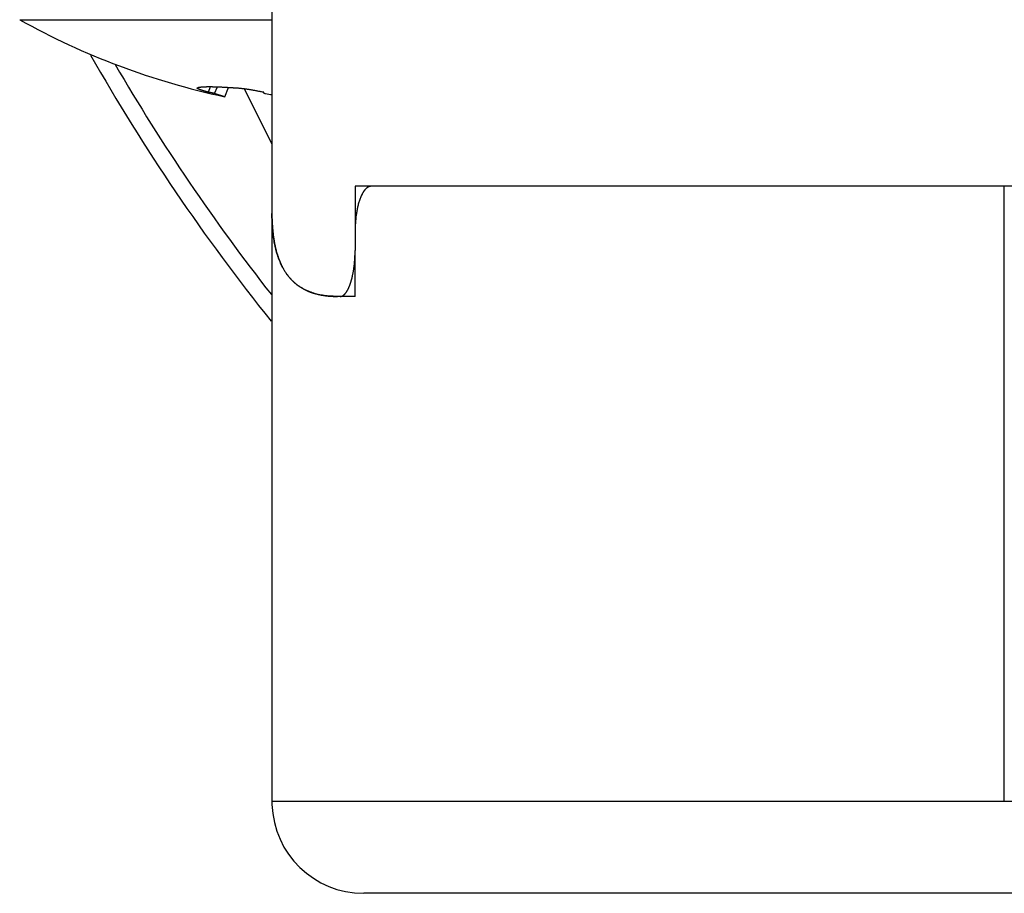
# Model space of a CAD drawing. Header units: millimetres. Extents: x 0 to 1300, y 0 to 891.
# Tile 121 of 133: x 835 to 846, y 457 to 466. Entities that reach past the tile are written whole.
import ezdxf

# ---------------------------------------------------------------- set-up
doc = ezdxf.new("R2010")
doc.units = ezdxf.units.MM
doc.header["$LTSCALE"] = 0.545669
for name, color, linetype in [('NoLayerName_001', 7, 'Continuous'), ('NoLayerName_004', 7, 'Continuous'), ('NoLayerName_007', 7, 'Continuous')]:
    doc.layers.add(name, color=color, linetype=linetype)

msp = doc.modelspace()

# ---------------------------------------------------------------- linework, layer by layer
at = {"layer": 'NoLayerName_001', "color": 8, "linetype": 'Continuous', "lineweight": 25}
msp.add_line((835.1026, 466.116), (837.85, 466.116), dxfattribs=at)
at = {"layer": 'NoLayerName_001', "color": 7, "linetype": 'Continuous', "lineweight": 25}
for p, q in [((837.1585, 465.3258), (837.1798, 465.3869)), ((837.2264, 465.3109), (837.2578, 465.3851)), ((837.3364, 465.2773), (837.3769, 465.3791)), ((837.3364, 465.2773), (837.2264, 465.3109)), ((837.7627, 465.3258), (837.7593, 465.3246))]:
    msp.add_line(p, q, dxfattribs=at)
for centre, radius, start, end in [((839, 473.1024), 8, 240.84463, 257.9976), ((837.3729, 463.7201), 1.6523, 76.35453, 76.49833), ((837.828, 465.4815), 0.1769, 253.7711, 254.77438), ((838.2293, 468.0658), 2.7911, 260.7679, 262.18925)]:
    msp.add_arc(centre, radius, start, end, dxfattribs=at)
for points, knots in [([(837.0429, 465.3753), (837.0456, 465.3763), (837.0509, 465.3786), (837.0595, 465.3803), (837.0681, 465.3818), (837.0767, 465.383), (837.0854, 465.3839), (837.094, 465.3846), (837.1027, 465.3852), (837.1114, 465.3857), (837.1201, 465.3861), (837.1288, 465.3864), (837.1375, 465.3866), (837.1462, 465.3868), (837.1548, 465.3869), (837.1635, 465.3869), (837.1722, 465.3869), (837.1809, 465.3869), (837.1896, 465.3868), (837.1983, 465.3867), (837.207, 465.3865), (837.2157, 465.3864), (837.2244, 465.3862), (837.2331, 465.3859), (837.2418, 465.3857), (837.2505, 465.3854), (837.2592, 465.3851), (837.2679, 465.3847), (837.2765, 465.3844), (837.2852, 465.384), (837.2939, 465.3836), (837.3026, 465.3832), (837.3113, 465.3828), (837.32, 465.3823), (837.3287, 465.3819), (837.3402, 465.3813), (837.3547, 465.3804), (837.3721, 465.3794), (837.3894, 465.3783), (837.401, 465.3775), (837.4068, 465.3771)], [0, 0, 0, 0, 0.00868432, 0.01742636, 0.02614941, 0.03484196, 0.04352501, 0.05221258, 0.06090707, 0.06960645, 0.07830774, 0.08700747, 0.09570468, 0.1044002, 0.11309477, 0.12178904, 0.1304835, 0.13917842, 0.14787376, 0.15656944, 0.16526536, 0.17396136, 0.18265728, 0.191353, 0.20004855, 0.20874399, 0.21743937, 0.22613471, 0.23483005, 0.24352541, 0.2522208, 0.26091622, 0.26961169, 0.27830721, 0.28700277, 0.29569839, 0.31308975, 0.33048123, 0.34787274, 0.36526414, 0.36526414, 0.36526414, 0.36526414]), ([(837.0354, 465.372), (837.0358, 465.3724), (837.0364, 465.3734), (837.038, 465.3741), (837.0396, 465.3747), (837.0412, 465.375), (837.0423, 465.3752), (837.0429, 465.3753)], [0, 0, 0, 0, 0.0016465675, 0.003391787, 0.0050813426, 0.0067340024, 0.0083889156, 0.0083889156, 0.0083889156, 0.0083889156]), ([(837.0385, 465.367), (837.0377, 465.3677), (837.0357, 465.3689), (837.0356, 465.3711), (837.0354, 465.372)], [0, 0, 0, 0, 0.0032482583, 0.0061225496, 0.0061225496, 0.0061225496, 0.0061225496]), ([(837.1585, 465.3258), (837.1566, 465.3263), (837.1528, 465.3273), (837.147, 465.3289), (837.1413, 465.3305), (837.1356, 465.3321), (837.1309, 465.3335), (837.1271, 465.3345), (837.1243, 465.3354), (837.1214, 465.3362), (837.1186, 465.337), (837.1157, 465.3379), (837.1129, 465.3387), (837.1101, 465.3396), (837.1072, 465.3404), (837.1044, 465.3413), (837.1016, 465.3421), (837.0988, 465.343), (837.0959, 465.3439), (837.0931, 465.3448), (837.0903, 465.3457), (837.0875, 465.3466), (837.0847, 465.3476), (837.0819, 465.3485), (837.0791, 465.3495), (837.0763, 465.3504), (837.0735, 465.3514), (837.0707, 465.3524), (837.0679, 465.3534), (837.0651, 465.3545), (837.0624, 465.3555), (837.0596, 465.3566), (837.0569, 465.3577), (837.0541, 465.3588), (837.0514, 465.36), (837.0487, 465.3612), (837.046, 465.3625), (837.0434, 465.3639), (837.0409, 465.3654), (837.0393, 465.3665), (837.0385, 465.367)], [0, 0, 0, 0, 0.00591985, 0.01183992, 0.0177601, 0.02368027, 0.02960032, 0.03256027, 0.03552016, 0.03847997, 0.0414397, 0.04439933, 0.04735886, 0.05031828, 0.05327762, 0.05623692, 0.05919621, 0.06215553, 0.06511494, 0.06807449, 0.07103424, 0.07399427, 0.07695466, 0.0799155, 0.08287688, 0.08583891, 0.08880171, 0.09176512, 0.09472822, 0.09769004, 0.10064962, 0.10360604, 0.10655848, 0.10950828, 0.1124604, 0.11542088, 0.1183968, 0.1213903, 0.12433619, 0.12721426, 0.12721426, 0.12721426, 0.12721426]), ([(837.2264, 465.3109), (837.2253, 465.3111), (837.223, 465.3117), (837.2197, 465.3125), (837.2163, 465.3134), (837.2129, 465.3142), (837.2095, 465.315), (837.2061, 465.3158), (837.2027, 465.3166), (837.1994, 465.3173), (837.196, 465.3181), (837.1926, 465.3189), (837.1892, 465.3196), (837.1858, 465.3204), (837.1824, 465.3211), (837.179, 465.3218), (837.1756, 465.3226), (837.1722, 465.3233), (837.1687, 465.3239), (837.1653, 465.3246), (837.1619, 465.3252), (837.1596, 465.3256), (837.1585, 465.3258)], [0, 0, 0, 0, 0.003479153, 0.006958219, 0.010437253, 0.013916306, 0.017395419, 0.020874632, 0.024353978, 0.027833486, 0.031313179, 0.03479308, 0.038273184, 0.041753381, 0.045233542, 0.048713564, 0.052193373, 0.05567293, 0.05915224, 0.062631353, 0.066110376, 0.069589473, 0.069589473, 0.069589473, 0.069589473]), ([(837.4068, 465.3771), (837.4126, 465.3767), (837.4212, 465.3761), (837.4299, 465.3755), (837.4328, 465.3753)], [0, 0, 0, 0, 0.017391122, 0.02608652, 0.02608652, 0.02608652, 0.02608652]), ([(837.4328, 465.3753), (837.4383, 465.375), (837.4493, 465.3745), (837.4657, 465.3734), (837.4822, 465.3722), (837.4986, 465.3707), (837.515, 465.369), (837.5314, 465.3672), (837.5478, 465.3652), (837.5642, 465.3631), (837.5805, 465.3608), (837.5968, 465.3583), (837.6131, 465.3557), (837.6294, 465.353), (837.6457, 465.3502), (837.6619, 465.3473), (837.6781, 465.3442), (837.6943, 465.341), (837.7104, 465.3377), (837.7266, 465.3342), (837.7427, 465.3306), (837.7533, 465.328), (837.7587, 465.3268)], [0, 0, 0, 0, 0.01649044, 0.03298166, 0.04947468, 0.0659702, 0.08246855, 0.09896977, 0.11547361, 0.13197952, 0.14848669, 0.16499406, 0.18150035, 0.19800412, 0.21450483, 0.23100264, 0.24749784, 0.2639908, 0.28048203, 0.29697211, 0.31346175, 0.3299518, 0.3299518, 0.3299518, 0.3299518]), ([(837.7593, 465.3246), (837.7589, 465.3242), (837.7579, 465.3238), (837.7577, 465.3228), (837.7577, 465.3225)], [0, 0, 0, 0, 0.0019404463, 0.0027625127, 0.0027625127, 0.0027625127, 0.0027625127]), ([(837.7577, 465.3225), (837.7579, 465.322), (837.7581, 465.3209), (837.7591, 465.3201), (837.7602, 465.3192), (837.7615, 465.3183), (837.7632, 465.3174), (837.7649, 465.3166), (837.7667, 465.3158), (837.7684, 465.3151), (837.7702, 465.3144), (837.7721, 465.3137), (837.7739, 465.3131), (837.7758, 465.3125), (837.7773, 465.3121), (837.7782, 465.3118), (837.7785, 465.3117)], [0, 0, 0, 0, 0.001898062, 0.002934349, 0.003953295, 0.005900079, 0.007793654, 0.00968844, 0.011599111, 0.013523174, 0.015457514, 0.017398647, 0.019342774, 0.021285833, 0.023223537, 0.024188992, 0.024188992, 0.024188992, 0.024188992])]:
    msp.add_open_spline(points, degree=3, knots=knots, dxfattribs=at)
at = {"layer": 'NoLayerName_004', "color": 7, "linetype": 'Continuous', "lineweight": 25}
for p, q in [((837.5494, 465.3649), (837.85, 464.7589)), ((846.8804, 464.3024), (838.9338, 464.3024)), ((837.85, 464.0419), (837.85, 457.6072)), ((838.7558, 463.1024), (838.7558, 463.6024)), ((838.7558, 463.1024), (838.5649, 463.1024)), ((837.85, 457.6072), (837.8506, 457.5699)), ((837.8501, 457.6024), (837.8506, 457.57)), ((871.15, 456.6024), (838.85, 456.6024))]:
    msp.add_line(p, q, dxfattribs=at)
at = {"layer": 'NoLayerName_004', "color": 8, "linetype": 'Continuous', "lineweight": 25}
for p, q in [((845.828, 457.6024), (845.828, 464.3024)), ((850.9, 457.6024), (837.8501, 457.6024))]:
    msp.add_line(p, q, dxfattribs=at)
at = {"layer": 'NoLayerName_004', "color": 7, "linetype": 'Continuous', "lineweight": 25}
for centre, radius, start, end in [((855, 476.6024), 22, 209.61887, 218.74637), ((840.4937, 464.0235), 2.6437, 179.61043, 179.96918), ((838.5245, 463.7129), 0.6308, 210.82436, 214.08712), ((838.4448, 463.6496), 0.5288, 230.71817, 235.18487), ((838.85, 457.6023), 0.9999, 181.85363, 269.99957)]:
    msp.add_arc(centre, radius, start, end, dxfattribs=at)
at = {"layer": 'NoLayerName_004', "color": 8, "linetype": 'Continuous', "lineweight": 25}
msp.add_arc((855, 476.6024), 21.8182, 210.20072, 218.15683, dxfattribs=at)
at = {"layer": 'NoLayerName_004', "color": 7, "linetype": 'Continuous', "lineweight": 25}
for points, knots in [([(838.8316, 464.2158), (838.8285, 464.2094), (838.8221, 464.1969), (838.8138, 464.1774), (838.8063, 464.1576), (838.7996, 464.1375), (838.7935, 464.1172), (838.7882, 464.0966), (838.7834, 464.0759), (838.7791, 464.055), (838.7752, 464.0341), (838.7717, 464.0131), (838.7686, 463.9921), (838.7658, 463.9711), (838.7634, 463.9501), (838.7613, 463.929), (838.7596, 463.9079), (838.7582, 463.8869), (838.7571, 463.8658), (838.7564, 463.8446), (838.7559, 463.8235), (838.7559, 463.8094), (838.7558, 463.8024)], [0, 0, 0, 0, 0.02112326, 0.0422464, 0.06339438, 0.08458125, 0.10581126, 0.12707989, 0.14837494, 0.16967757, 0.19096335, 0.21221421, 0.23343321, 0.25462585, 0.27579725, 0.29695214, 0.31809486, 0.33922937, 0.36035927, 0.38148778, 0.40261777, 0.42375175, 0.42375175, 0.42375175, 0.42375175]), ([(838.8482, 464.2439), (838.8478, 464.2433), (838.8469, 464.2421), (838.8458, 464.2403), (838.8446, 464.2385), (838.8434, 464.2366), (838.8423, 464.2348), (838.8411, 464.2329), (838.84, 464.231), (838.8389, 464.2291), (838.8378, 464.2273), (838.8367, 464.2254), (838.8357, 464.2235), (838.8346, 464.2215), (838.8336, 464.2196), (838.8326, 464.2177), (838.8319, 464.2164), (838.8316, 464.2158)], [0, 0, 0, 0, 0.002180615, 0.004361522, 0.006542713, 0.008724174, 0.010905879, 0.013087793, 0.01526987, 0.017452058, 0.019634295, 0.02181651, 0.023998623, 0.026180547, 0.028362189, 0.030543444, 0.032724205, 0.032724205, 0.032724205, 0.032724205]), ([(838.9338, 464.3024), (838.932, 464.3023), (838.9285, 464.3023), (838.9232, 464.3016), (838.9179, 464.3006), (838.9128, 464.2992), (838.9077, 464.2974), (838.9028, 464.2954), (838.898, 464.293), (838.8934, 464.2903), (838.8889, 464.2874), (838.8845, 464.2842), (838.8803, 464.2808), (838.8762, 464.2772), (838.8722, 464.2735), (838.8683, 464.2696), (838.8646, 464.2655), (838.8611, 464.2613), (838.8576, 464.2571), (838.8543, 464.2528), (838.8512, 464.2484), (838.8492, 464.2454), (838.8482, 464.2439)], [0, 0, 0, 0, 0.00532453, 0.0106635, 0.01601038, 0.02135499, 0.02668652, 0.03201147, 0.03734345, 0.04269246, 0.04806502, 0.05346444, 0.05889112, 0.06434287, 0.06981523, 0.07530169, 0.08079399, 0.08628232, 0.09175553, 0.09720132, 0.10260635, 0.10795641, 0.10795641, 0.10795641, 0.10795641]), ([(837.85, 464.025), (837.85, 464.0172), (837.8501, 464.0016), (837.8504, 463.9783), (837.8509, 463.9549), (837.8517, 463.9316), (837.8527, 463.9083), (837.854, 463.8849), (837.8555, 463.8615), (837.8573, 463.8382), (837.8595, 463.8149), (837.8619, 463.7915), (837.8647, 463.7683), (837.8678, 463.745), (837.8713, 463.7219), (837.8752, 463.6988), (837.8794, 463.6758), (837.8842, 463.6529), (837.8893, 463.6301), (837.8949, 463.6074), (837.901, 463.5848), (837.9055, 463.5699), (837.9077, 463.5625)], [0, 0, 0, 0, 0.02334123, 0.04667759, 0.07001582, 0.09336287, 0.11672594, 0.14011224, 0.16352255, 0.1869499, 0.21038749, 0.23382924, 0.25726981, 0.28070473, 0.30413037, 0.32754406, 0.35094413, 0.37432996, 0.39770207, 0.42106213, 0.44441309, 0.46775919, 0.46775919, 0.46775919, 0.46775919]), ([(837.9077, 463.5625), (837.9086, 463.5595), (837.9105, 463.5535), (837.9134, 463.5445), (837.9164, 463.5355), (837.9195, 463.5266), (837.9226, 463.5177), (837.9259, 463.5089), (837.9293, 463.5001), (837.9328, 463.4913), (837.9363, 463.4825), (837.94, 463.4738), (837.9438, 463.4652), (837.9477, 463.4565), (837.9517, 463.448), (837.9558, 463.4395), (837.96, 463.431), (837.9643, 463.4226), (837.9688, 463.4143), (837.9733, 463.406), (837.978, 463.3978), (837.9812, 463.3924), (837.9828, 463.3897)], [0, 0, 0, 0, 0.0094324, 0.01886432, 0.02829693, 0.03773144, 0.04716916, 0.05661127, 0.06605749, 0.07550678, 0.08495819, 0.09441081, 0.10386383, 0.11331652, 0.12276823, 0.1322184, 0.14166656, 0.15111232, 0.16055542, 0.16999565, 0.17943295, 0.18886733, 0.18886733, 0.18886733, 0.18886733]), ([(838.0021, 463.3594), (838.0036, 463.3571), (838.0066, 463.3527), (838.0112, 463.3461), (838.016, 463.3396), (838.0208, 463.3332), (838.0257, 463.3268), (838.0307, 463.3205), (838.0358, 463.3142), (838.041, 463.3081), (838.0463, 463.302), (838.0517, 463.2959), (838.0571, 463.29), (838.0627, 463.2841), (838.0683, 463.2783), (838.074, 463.2726), (838.0798, 463.267), (838.0857, 463.2615), (838.0916, 463.256), (838.0977, 463.2507), (838.1038, 463.2454), (838.1079, 463.242), (838.11, 463.2403)], [0, 0, 0, 0, 0.00805028, 0.01610037, 0.02415139, 0.03220451, 0.04026098, 0.04832188, 0.05638687, 0.06445512, 0.07252583, 0.08059822, 0.08867154, 0.09674506, 0.10481808, 0.11288994, 0.12096001, 0.12902769, 0.13709243, 0.14515371, 0.15321106, 0.16126406, 0.16126406, 0.16126406, 0.16126406]), ([(838.1429, 463.2155), (838.1452, 463.2139), (838.1498, 463.2107), (838.1568, 463.2061), (838.1638, 463.2016), (838.171, 463.1972), (838.1782, 463.193), (838.1854, 463.1888), (838.1928, 463.1847), (838.2001, 463.1807), (838.2076, 463.1769), (838.2151, 463.1731), (838.2226, 463.1695), (838.2302, 463.166), (838.2379, 463.1626), (838.2456, 463.1593), (838.2507, 463.1572), (838.2533, 463.1561)], [0, 0, 0, 0, 0.00836098, 0.0167273, 0.02509839, 0.03347362, 0.04185228, 0.05023361, 0.05861677, 0.06700088, 0.07538501, 0.08376816, 0.0921493, 0.10052735, 0.10890118, 0.11726962, 0.12563148, 0.12563148, 0.12563148, 0.12563148]), ([(838.2533, 463.1561), (838.255, 463.1554), (838.2584, 463.1541), (838.2634, 463.1521), (838.2685, 463.1502), (838.2736, 463.1483), (838.2787, 463.1465), (838.2838, 463.1447), (838.2889, 463.1429), (838.2941, 463.1412), (838.2992, 463.1396), (838.3044, 463.1379), (838.3096, 463.1364), (838.3148, 463.1348), (838.32, 463.1333), (838.3252, 463.1318), (838.3287, 463.1309), (838.3305, 463.1304)], [0, 0, 0, 0, 0.00542178, 0.010844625, 0.016268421, 0.02169304, 0.027118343, 0.032544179, 0.037970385, 0.043396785, 0.048823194, 0.054249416, 0.059675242, 0.065100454, 0.070524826, 0.075948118, 0.081370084, 0.081370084, 0.081370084, 0.081370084]), ([(838.3305, 463.1304), (838.3343, 463.1295), (838.3419, 463.1274), (838.3534, 463.1247), (838.365, 463.1221), (838.3765, 463.1197), (838.3882, 463.1175), (838.3998, 463.1154), (838.4115, 463.1135), (838.4232, 463.1118), (838.4349, 463.1102), (838.4467, 463.1088), (838.4585, 463.1075), (838.4703, 463.1064), (838.4821, 463.1054), (838.4939, 463.1046), (838.5057, 463.1039), (838.5176, 463.1033), (838.5294, 463.1029), (838.5412, 463.1026), (838.5531, 463.1024), (838.561, 463.1024), (838.5649, 463.1024)], [0, 0, 0, 0, 0.01182425, 0.02364939, 0.03547604, 0.04730459, 0.0591352, 0.07096805, 0.08280343, 0.09464151, 0.1064823, 0.11832563, 0.13017119, 0.1420185, 0.15386696, 0.1657158, 0.17756415, 0.18941097, 0.20125513, 0.21309535, 0.22493025, 0.23675834, 0.23675834, 0.23675834, 0.23675834])]:
    msp.add_open_spline(points, degree=3, knots=knots, dxfattribs=at)
at = {"layer": 'NoLayerName_007', "color": 7, "linetype": 'Continuous', "lineweight": 25}
for p, q in [((837.85, 493.8024), (837.85, 464.0419)), ((838.7558, 464.3024), (838.7558, 463.6024)), ((838.9338, 464.3024), (838.7558, 464.3024))]:
    msp.add_line(p, q, dxfattribs=at)
msp.add_arc((840.4135, 464.0236), 2.5635, 179.969, 180.38072, dxfattribs=at)
for points, knots in [([(837.8587, 463.8243), (837.8584, 463.8273), (837.8579, 463.8334), (837.8571, 463.8424), (837.8564, 463.8515), (837.8557, 463.8606), (837.855, 463.8697), (837.8544, 463.8788), (837.8539, 463.888), (837.8533, 463.8971), (837.8529, 463.9062), (837.8524, 463.9153), (837.852, 463.9244), (837.8517, 463.9335), (837.8513, 463.9427), (837.851, 463.9518), (837.8508, 463.9609), (837.8506, 463.97), (837.8504, 463.9792), (837.8503, 463.9883), (837.8501, 463.9974), (837.8501, 464.0035), (837.8501, 464.0065)], [0, 0, 0, 0, 0.0091248, 0.01824965, 0.02737462, 0.03649977, 0.04562515, 0.05475079, 0.06387669, 0.07300282, 0.08212919, 0.09125575, 0.10038247, 0.1095093, 0.11863619, 0.12776307, 0.13688989, 0.14601654, 0.15514297, 0.16426905, 0.17339471, 0.18251982, 0.18251982, 0.18251982, 0.18251982]), ([(838.5649, 463.1024), (838.5541, 463.1025), (838.5324, 463.1026), (838.4999, 463.1041), (838.4674, 463.1065), (838.435, 463.11), (838.4028, 463.1147), (838.3708, 463.1206), (838.3391, 463.1279), (838.3078, 463.1366), (838.2769, 463.1468), (838.2467, 463.1585), (838.2171, 463.1719), (838.1883, 463.1868), (838.1604, 463.2034), (838.1336, 463.2217), (838.1079, 463.2416), (838.0835, 463.263), (838.0605, 463.2859), (838.039, 463.3102), (838.0188, 463.3357), (838.0001, 463.3623), (837.9827, 463.3899), (837.9667, 463.4183), (837.9519, 463.4475), (837.9384, 463.4773), (837.9262, 463.5076), (837.9151, 463.5383), (837.9052, 463.5692), (837.8964, 463.6005), (837.8885, 463.632), (837.8816, 463.6638), (837.8755, 463.6956), (837.8703, 463.7277), (837.8658, 463.7598), (837.8618, 463.792), (837.8598, 463.8135), (837.8587, 463.8243)], [0, 0, 0, 0, 0.0324359, 0.0649685, 0.0975532, 0.1301532, 0.1627399, 0.1952943, 0.2278075, 0.2602827, 0.2927354, 0.3251835, 0.3576203, 0.3900444, 0.4224683, 0.4549084, 0.4873572, 0.5198028, 0.552236, 0.5846694, 0.6171413, 0.6496754, 0.6822785, 0.7149417, 0.7476423, 0.7803455, 0.8130057, 0.8455862, 0.8781066, 0.9105926, 0.9430623, 0.9755268, 1.0079908, 1.0404528, 1.0729061, 1.1053391, 1.1377354, 1.1377354, 1.1377354, 1.1377354]), ([(838.7282, 463.3277), (838.7292, 463.3322), (838.7311, 463.3412), (838.7338, 463.3548), (838.7363, 463.3683), (838.7386, 463.382), (838.7408, 463.3956), (838.7428, 463.4093), (838.7447, 463.423), (838.7464, 463.4367), (838.7479, 463.4505), (838.7493, 463.4642), (838.7506, 463.478), (838.7517, 463.4918), (838.7527, 463.5056), (838.7536, 463.5194), (838.7543, 463.5333), (838.7549, 463.5471), (838.7553, 463.5609), (838.7556, 463.5747), (838.7558, 463.5886), (838.7558, 463.5978), (838.7558, 463.6024)], [0, 0, 0, 0, 0.0138185, 0.02763752, 0.04145798, 0.05528049, 0.06910531, 0.08293249, 0.09676198, 0.11059368, 0.12442737, 0.13826277, 0.15209955, 0.16593726, 0.17977541, 0.19361342, 0.20745065, 0.22128641, 0.23511991, 0.24895033, 0.26277677, 0.27659827, 0.27659827, 0.27659827, 0.27659827]), ([(838.6833, 463.1888), (838.6844, 463.191), (838.6864, 463.1954), (838.6894, 463.2021), (838.6922, 463.2088), (838.695, 463.2156), (838.6977, 463.2224), (838.7002, 463.2292), (838.7027, 463.2361), (838.7051, 463.243), (838.7074, 463.25), (838.7097, 463.2569), (838.7118, 463.2639), (838.7139, 463.2709), (838.7159, 463.278), (838.7179, 463.285), (838.7197, 463.2921), (838.7216, 463.2992), (838.7233, 463.3063), (838.725, 463.3134), (838.7267, 463.3205), (838.7277, 463.3253), (838.7282, 463.3277)], [0, 0, 0, 0, 0.00730828, 0.01461728, 0.02192729, 0.0292382, 0.03654954, 0.04386132, 0.0511739, 0.05848758, 0.0658025, 0.07311872, 0.08043618, 0.08775471, 0.09507404, 0.10239383, 0.10971363, 0.11703289, 0.12435102, 0.13166731, 0.138981, 0.14629126, 0.14629126, 0.14629126, 0.14629126]), ([(838.595, 463.1024), (838.5963, 463.1024), (838.5988, 463.1025), (838.6024, 463.1029), (838.6061, 463.1037), (838.6097, 463.1046), (838.6132, 463.1059), (838.6166, 463.1073), (838.6199, 463.1089), (838.6232, 463.1107), (838.6264, 463.1127), (838.6294, 463.1148), (838.6324, 463.1171), (838.6353, 463.1195), (838.6382, 463.1221), (838.6409, 463.1247), (838.6436, 463.1274), (838.6461, 463.1302), (838.6486, 463.1331), (838.6511, 463.136), (838.6534, 463.1389), (838.6549, 463.1409), (838.6557, 463.1419)], [0, 0, 0, 0, 0.003702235, 0.007414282, 0.011132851, 0.014850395, 0.018558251, 0.022260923, 0.025967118, 0.029683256, 0.033413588, 0.037160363, 0.04092401, 0.044703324, 0.048495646, 0.05229703, 0.056102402, 0.059905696, 0.063699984, 0.067477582, 0.07123015, 0.074948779, 0.074948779, 0.074948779, 0.074948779]), ([(838.6557, 463.1419), (838.6562, 463.1426), (838.6573, 463.144), (838.6589, 463.1463), (838.6604, 463.1485), (838.662, 463.1507), (838.6635, 463.153), (838.665, 463.1553), (838.6664, 463.1576), (838.6679, 463.1599), (838.6693, 463.1623), (838.6707, 463.1646), (838.672, 463.167), (838.6734, 463.1694), (838.6747, 463.1718), (838.676, 463.1742), (838.6772, 463.1766), (838.6785, 463.179), (838.6797, 463.1814), (838.6809, 463.1839), (838.6821, 463.1863), (838.6829, 463.188), (838.6833, 463.1888)], [0, 0, 0, 0, 0.002726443, 0.005453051, 0.008179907, 0.010907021, 0.013634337, 0.016361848, 0.019089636, 0.021817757, 0.024546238, 0.027275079, 0.030004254, 0.03273371, 0.035463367, 0.038193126, 0.040922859, 0.043652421, 0.046381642, 0.049110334, 0.051838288, 0.054565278, 0.054565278, 0.054565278, 0.054565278])]:
    msp.add_open_spline(points, degree=3, knots=knots, dxfattribs=at)

doc.saveas('drawing.dxf')
